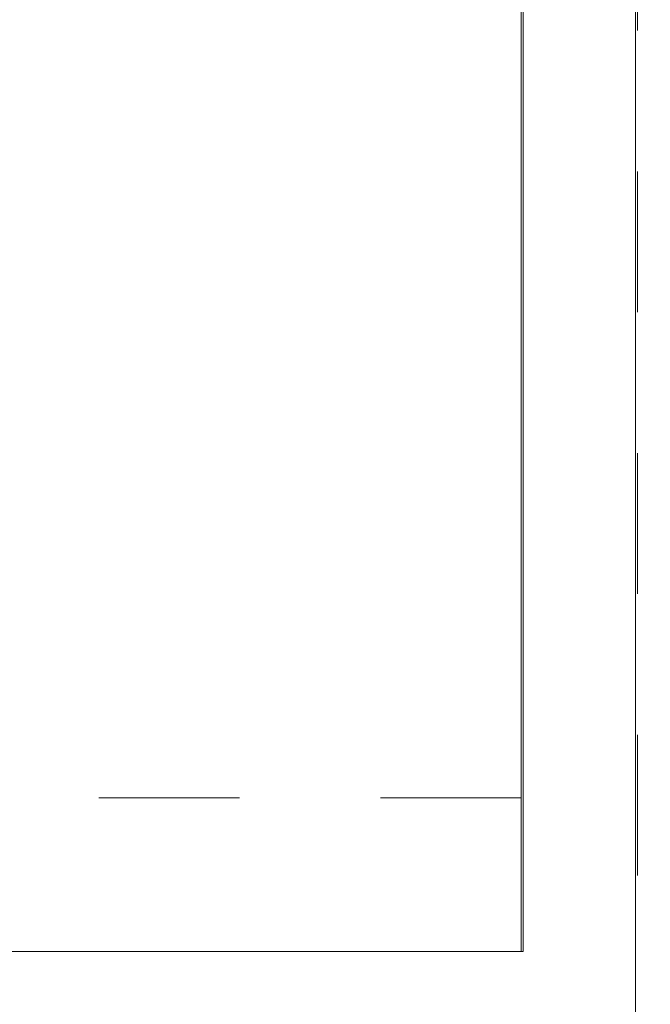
# Model space of a CAD drawing. Header units: inches. Extents: x -465 to -303, y -234 to 7.
# Tile 62 of 81: x -327 to -321, y -20 to -11. Entities that reach past the tile are written whole.
import ezdxf

# ---------------------------------------------------------------- set-up
doc = ezdxf.new("R2010")
doc.units = ezdxf.units.IN
doc.header["$LTSCALE"] = 32
doc.header["$MEASUREMENT"] = 0
doc.linetypes.add('Dash Style-1', pattern=[0.083328, 0.041656, -0.041672])
for name, color, linetype, lineweight in [('DashLine', 7, 'Dash Style-1', 13), ('Drawing', 7, 'Continuous', 18), ('None', 7, 'Continuous', 18), ('SolidLine', 7, 'Continuous', 15)]:
    doc.layers.add(name, color=color, linetype=linetype, lineweight=lineweight)

# ---------------------------------------------------------------- blocks, each defined once
blk = doc.blocks.new('Group-17')
at = {"layer": 'DashLine', "flags": 128}
for points in [[(0, 0), (29.9606, 0), (29.9606, -17.9921), (0, -17.9921)], [(0.748, -3.7598), (29.2126, -3.7598), (29.2126, -17.9724), (0.748, -17.9724)]]:
    blk.add_lwpolyline(points, close=True, dxfattribs=at)
blk = doc.blocks.new('Group-18')
at = {"layer": 'None'}
blk.add_blockref('Group-17', (0, 0), dxfattribs=at)
blk = doc.blocks.new('SL Low Storage (2D)')
at = {"layer": 'None'}
blk.add_blockref('Group-18', (0, 0), dxfattribs=at)
at = {"layer": 'Drawing', "color": 0, "flags": 1}
for tag in ['Tag', 'Catalog', 'Option1', 'Option2', 'Option3', 'Option4', 'Option5', 'Option6', 'Option7', 'Option8', 'Option9', 'Option10', 'Option11', 'Option12', 'Custom', 'FinishGroup', 'Discount', 'Item2', 'Item3', 'Item6', 'Item9', 'Item10', 'Item12', 'Item13', 'Item16', 'Item19', 'Item20', 'Item21', 'Item22', 'Item23', 'Item24', 'Item25', 'Item8', 'Item18', 'Item1', 'Item4', 'Item5', 'Item7', 'Item11', 'Item14', 'Item15', 'Item17']:
    blk.add_attdef(tag, (37.4278, -17.865), '', height=0.00709, dxfattribs=at)
blk = doc.blocks.new('Group-28')
at = {"layer": 'SolidLine', "flags": 128}
blk.add_lwpolyline([(0, 0), (98.75, 0), (98.75, -17.9921), (0, -17.9921)], close=True, dxfattribs=at)
blk = doc.blocks.new('Group-29')
at = {"layer": 'None'}
blk.add_blockref('Group-28', (0, 0), dxfattribs=at)
blk = doc.blocks.new('SL Lowboy Top (2D)')
at = {"layer": 'None'}
blk.add_blockref('Group-29', (0, 0), dxfattribs=at)
at = {"layer": 'Drawing', "color": 0, "flags": 1}
for tag in ['Tag', 'Catalog', 'Option1', 'Option2', 'Option3', 'Option4', 'Option5', 'Option6', 'Option7', 'Option8', 'Option9', 'Option10', 'Option11', 'Option12', 'Custom', 'FinishGroup', 'Discount', 'Item2', 'Item3', 'Item6', 'Item9', 'Item10', 'Item12', 'Item13', 'Item16', 'Item19', 'Item20', 'Item21', 'Item22', 'Item23', 'Item24', 'Item25', 'Item8', 'Item18', 'Item1', 'Item4', 'Item5', 'Item7', 'Item11', 'Item14', 'Item15', 'Item17']:
    blk.add_attdef(tag, (38.3333, -77.7961), '', height=0.00709, dxfattribs=at)
blk = doc.blocks.new('Group-36')
at = {"layer": 'DashLine'}
blk.add_line((88.8386, -24.0157), (37.1066, -24.0157), dxfattribs=at)
at = {"layer": 'SolidLine'}
for p, q in [((88.8386, -25.4717), (88.8386, -24.0157)), ((37.1066, -25.4717), (88.8386, -25.4717))]:
    blk.add_line(p, q, dxfattribs=at)
blk = doc.blocks.new('Group-37')
at = {"layer": 'None'}
blk.add_blockref('Group-36', (0, 0), dxfattribs=at)
blk = doc.blocks.new('Group-38')
at = {"layer": 'SolidLine', "flags": 128}
blk.add_lwpolyline([(88.8583, -2.5787), (88.8583, -25.4717), (88.8386, -25.4717), (88.8386, -2.5787)], close=True, dxfattribs=at)
blk = doc.blocks.new('Group-40')
at = {"layer": 'None'}
for name in ['Group-38', 'Group-37']:
    blk.add_blockref(name, (0, 0), dxfattribs=at)
blk = doc.blocks.new('Group-80')
at = {"layer": 'None'}
blk.add_blockref('Group-40', (0, 0), dxfattribs=at)
blk = doc.blocks.new('SL L Desk (2D)')
at = {"layer": 'None'}
blk.add_blockref('Group-80', (0, 0), dxfattribs=at)
at = {"layer": 'Drawing', "color": 0, "flags": 1}
for tag in ['Tag', 'Catalog', 'Option1', 'Option2', 'Option3', 'Option4', 'Option5', 'Option6', 'Option7', 'Option8', 'Option9', 'Option10', 'Option11', 'Option12', 'Custom', 'FinishGroup', 'Discount', 'Item2', 'Item3', 'Item6', 'Item8', 'Item9', 'Item10', 'Item12', 'Item13', 'Item16', 'Item18', 'Item19', 'Item20', 'Item21', 'Item22', 'Item23', 'Item24', 'Item25', 'Item1', 'Item4', 'Item5', 'Item7', 'Item11', 'Item14', 'Item15', 'Item17']:
    blk.add_attdef(tag, (-51.5877, -67.0772), '', height=0.00709, dxfattribs=at)

msp = doc.modelspace()

# ---------------------------------------------------------------- block references
at = {"layer": 'Drawing', "rotation": 270}
for name, p in [('SL Lowboy Top (2D)', (-303.1339, 5.9764)), ('SL Low Storage (2D)', (-303.1339, -2.8819))]:
    msp.add_blockref(name, p, dxfattribs=at)
at = {"layer": 'Drawing'}
msp.add_blockref('SL L Desk (2D)', (-411.047, 5.9764), dxfattribs=at)

doc.saveas('drawing.dxf')
